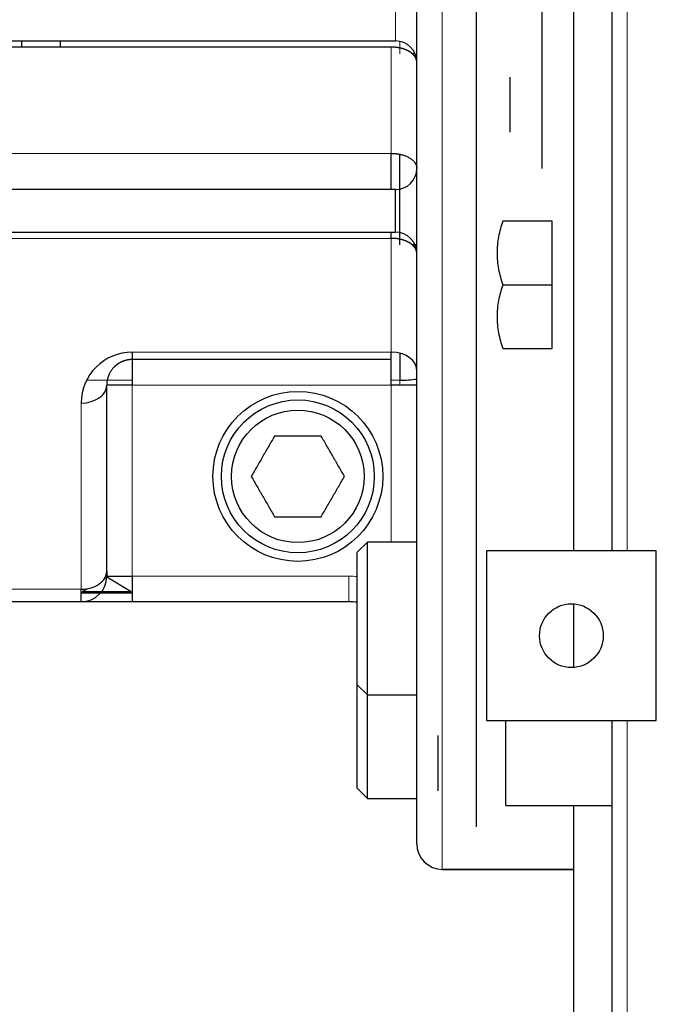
# Model space of a CAD drawing. Header units: millimetres. Extents: x 0 to 29700, y -16 to 21000.
# Tile 58 of 256: x 8154 to 8303, y 9311 to 9542. Entities that reach past the tile are written whole.
import ezdxf

# ---------------------------------------------------------------- set-up
doc = ezdxf.new("R2010")
doc.units = ezdxf.units.MM
doc.layers.add('1', color=7, linetype='Continuous', true_color=0xffffff)

msp = doc.modelspace()

# ---------------------------------------------------------------- linework, layer by layer
at = {"layer": '1', "color": 4, "linetype": 'Continuous', "lineweight": 13}
for p, q in [((8253.013, 10022.292), (8253.013, 9342.292)), ((8296.587, 9417.303), (8296.587, 9947.281)), ((8242.013, 9537.292), (8242.013, 9547.292)), ((8241.013, 9510.827), (8241.013, 9535.827)), ((8243.013, 9537.191), (8243.013, 9534.292)), ((7988.013, 9510.827), (8241.013, 9510.827)), ((8241.013, 9490.827), (7988.013, 9490.827)), ((8241.013, 9464.049), (8241.013, 9490.827)), ((8180.013, 9464.049), (8241.013, 9464.049)), ((8169.286, 9457.432), (8180.012, 9457.432)), ((8241.013, 9457.432), (8243.013, 9457.432)), ((8243.013, 9457.432), (8243.013, 9456.292)), ((8180.013, 9456.292), (8180.013, 9411.292)), ((8241.013, 9456.292), (8180.013, 9456.292)), ((8241.013, 9419.337), (8241.013, 9456.292)), ((8168.013, 9408.221), (8168.013, 9452.049)), ((8180.013, 9411.292), (8231.013, 9411.292)), ((8231.013, 9411.292), (8231.013, 9405.292)), ((8100.013, 9408.221), (8168.013, 9408.221)), ((8296.587, 8845.292), (8296.587, 9377.31))]:
    msp.add_line(p, q, dxfattribs=at)
at = {"layer": '1', "color": 2, "linetype": 'Continuous', "lineweight": 25}
for p, q in [((8247.013, 9348.292), (8247.013, 10016.292)), ((8261.113, 9372.292), (8261.113, 9992.292)), ((8293.013, 9417.303), (8293.013, 9947.281)), ((8276.513, 9507.292), (8276.513, 9672.295)), ((8284.013, 9417.33), (8284.013, 9672.301)), ((7984.514, 9537.292), (8242.013, 9537.292)), ((8241.013, 9535.827), (7988.013, 9535.827)), ((8154.013, 9535.826), (8154.013, 9537.291)), ((8163.013, 9537.298), (8163.013, 9535.827)), ((8246.596, 9534.292), (8245.914, 9534.292)), ((8269.013, 9525.542), (8269.013, 9528.792)), ((8269.013, 9519.042), (8269.013, 9525.542)), ((8269.013, 9515.792), (8269.013, 9519.042)), ((8241.013, 9502.292), (8241.013, 9510.827)), ((8243.013, 9489.292), (8243.013, 9510.593)), ((8242.013, 9502.292), (7984.514, 9502.292)), ((8242.013, 9492.292), (8242.013, 9502.292)), ((8278.913, 9494.886), (8267.253, 9494.886)), ((8278.913, 9479.886), (8278.913, 9494.886)), ((7984.514, 9492.292), (8242.013, 9492.292)), ((8241.013, 9490.827), (8241.013, 9492.292)), ((8247.014, 9489.292), (8245.914, 9489.292)), ((8267.253, 9479.886), (8278.913, 9479.886)), ((8278.913, 9464.886), (8278.913, 9479.886)), ((8180.013, 9464.049), (8180.013, 9462.292)), ((8241.013, 9462.292), (8241.013, 9464.049)), ((8243.013, 9463.807), (8243.013, 9457.432)), ((8267.253, 9464.886), (8278.913, 9464.886)), ((8180.013, 9462.292), (8180.013, 9456.292)), ((8241.013, 9462.292), (8180.013, 9462.292)), ((8241.013, 9456.292), (8241.013, 9462.292)), ((8180.013, 9456.292), (8174.013, 9456.292)), ((8174.013, 9412.463), (8174.013, 9456.292)), ((8247.013, 9456.292), (8241.013, 9456.292)), ((8235.413, 9419.336), (8233.013, 9416.936)), ((8235.413, 9383.336), (8235.413, 9419.336)), ((8247.013, 9419.336), (8235.413, 9419.336)), ((8303.413, 9417.292), (8263.413, 9417.292)), ((8263.413, 9417.292), (8263.413, 9377.292)), ((8303.413, 9377.292), (8303.413, 9417.292)), ((8233.013, 9385.736), (8233.013, 9416.936)), ((8174.013, 9412.464), (8174.013, 9411.292)), ((8174.013, 9411.061), (8173.506, 9410.756)), ((8174.013, 9411.292), (8180.013, 9411.292)), ((8179.787, 9407.592), (8174.013, 9411.061)), ((8180.013, 9411.292), (8180.013, 9405.292)), ((8168.013, 9405.292), (8168.013, 9408.221)), ((8169.51, 9408.355), (8168.24, 9407.592)), ((8180.012, 9407.292), (8168.01, 9407.292)), ((8169.013, 9407.592), (8168.24, 9407.592)), ((8174.013, 9407.592), (8169.013, 9407.592)), ((8179.013, 9407.592), (8174.013, 9407.592)), ((8179.787, 9407.592), (8179.013, 9407.592)), ((8168.013, 9405.292), (8100.013, 9405.292)), ((8180.013, 9405.292), (8168.013, 9405.292)), ((8231.013, 9405.292), (8180.013, 9405.292)), ((8284.013, 9389.848), (8284.013, 9404.777)), ((8233.013, 9361.401), (8233.013, 9385.737)), ((8233.013, 9385.736), (8235.413, 9383.336)), ((8235.413, 9359.001), (8235.413, 9383.338)), ((8235.413, 9383.336), (8247.013, 9383.336)), ((8263.413, 9377.292), (8303.413, 9377.292)), ((8268.013, 9357.292), (8268.013, 9377.292)), ((8293.013, 8845.292), (8293.013, 9377.31)), ((8252.013, 9370.542), (8252.013, 9373.792)), ((8261.113, 9352.292), (8261.113, 9372.292)), ((8252.013, 9364.042), (8252.013, 9370.542)), ((8252.013, 9360.792), (8252.013, 9364.042)), ((8233.013, 9361.401), (8235.413, 9359.001)), ((8235.413, 9359.001), (8247.013, 9359.001)), ((8268.013, 9357.292), (8293.013, 9357.292)), ((8284.013, 9090.317), (8284.013, 9357.316)), ((8284.013, 9342.292), (8253.013, 9342.292)), ((8253.013, 9342.292), (8284.013, 9342.292))]:
    msp.add_line(p, q, dxfattribs=at)
for centre, radius in [((8219.013, 9434.792), 20), ((8219.013, 9434.792), 18), ((8219.013, 9434.792), 15.6), ((8283.413, 9397.292), 7.5)]:
    msp.add_circle(centre, radius, dxfattribs=at)
for centre, radius, start, end in [((8242.013, 9532.292), 5, 0, 90), ((8242.013, 9507.292), 5, 270, 0), ((8242.013, 9487.292), 5, 0, 90), ((8180.013, 9452.049), 12, 90, 180), ((8168.013, 9411.292), 6, 270, 0), ((8231.013, 9389.292), 16, 82.81828, 90), ((8253.013, 9348.292), 6, 180, 270), ((8253.013, 9348.292), 6, 180, 270)]:
    msp.add_arc(centre, radius, start, end, dxfattribs=at)
at = {"layer": '1', "color": 4, "linetype": 'Continuous', "lineweight": 13}
msp.add_arc((8231.013, 9389.292), 22, 84.7838, 90, dxfattribs=at)
at = {"layer": '1', "color": 2, "linetype": 'Continuous', "lineweight": 25}
for centre, major_axis, ratio, start_param, end_param in [((8241.013, 9459.807), (6, 0), 0.7071068, 0, 1.5707963), ((8243.013, 9466.177), (16, 0), 0.5465652, 4.712389, 4.9650908), ((8168.013, 9456.292), (6, 0), 0.7071068, 4.712389, 6.2831853), ((8168.013, 9412.463), (-6, 0), 0.7071068, 1.5707963, 3.1415927)]:
    msp.add_ellipse(centre, major_axis=major_axis, ratio=ratio, start_param=start_param, end_param=end_param, dxfattribs=at)
for points, knots in [([(8247.013, 9532.292), (8247.013, 9532.299), (8247.013, 9532.315), (8247.013, 9532.337), (8247.012, 9532.36), (8247.011, 9532.382), (8247.01, 9532.405), (8247.009, 9532.427), (8247.007, 9532.449), (8247.006, 9532.472), (8247.004, 9532.494), (8247.001, 9532.516), (8246.999, 9532.538), (8246.996, 9532.56), (8246.993, 9532.582), (8246.99, 9532.604), (8246.987, 9532.625), (8246.983, 9532.647), (8246.979, 9532.668), (8246.975, 9532.69), (8246.971, 9532.711), (8246.967, 9532.733), (8246.962, 9532.754), (8246.957, 9532.775), (8246.952, 9532.796), (8246.947, 9532.817), (8246.942, 9532.838), (8246.936, 9532.859), (8246.93, 9532.879), (8246.924, 9532.9), (8246.918, 9532.921), (8246.912, 9532.941), (8246.905, 9532.961), (8246.899, 9532.982), (8246.892, 9533.002), (8246.885, 9533.022), (8246.877, 9533.042), (8246.87, 9533.062), (8246.862, 9533.082), (8246.855, 9533.101), (8246.847, 9533.121), (8246.839, 9533.141), (8246.83, 9533.16), (8246.822, 9533.179), (8246.814, 9533.199), (8246.805, 9533.218), (8246.796, 9533.237), (8246.787, 9533.256), (8246.778, 9533.275), (8246.769, 9533.293), (8246.759, 9533.312), (8246.75, 9533.331), (8246.74, 9533.349), (8246.73, 9533.368), (8246.72, 9533.386), (8246.71, 9533.404), (8246.7, 9533.422), (8246.69, 9533.44), (8246.679, 9533.458), (8246.669, 9533.476), (8246.658, 9533.493), (8246.647, 9533.511), (8246.636, 9533.529), (8246.625, 9533.546), (8246.614, 9533.563), (8246.603, 9533.58), (8246.591, 9533.598), (8246.58, 9533.615), (8246.568, 9533.631), (8246.556, 9533.648), (8246.544, 9533.665), (8246.533, 9533.681), (8246.521, 9533.698), (8246.508, 9533.714), (8246.496, 9533.731), (8246.484, 9533.747), (8246.472, 9533.763), (8246.459, 9533.779), (8246.447, 9533.795), (8246.434, 9533.811), (8246.421, 9533.826), (8246.408, 9533.842), (8246.396, 9533.857), (8246.383, 9533.873), (8246.37, 9533.888), (8246.357, 9533.903), (8246.343, 9533.918), (8246.33, 9533.933), (8246.317, 9533.948), (8246.303, 9533.963), (8246.29, 9533.978), (8246.277, 9533.992), (8246.263, 9534.007), (8246.249, 9534.021), (8246.236, 9534.035), (8246.222, 9534.049), (8246.208, 9534.064), (8246.194, 9534.078), (8246.18, 9534.091), (8246.167, 9534.105), (8246.153, 9534.119), (8246.139, 9534.133), (8246.124, 9534.146), (8246.11, 9534.159), (8246.096, 9534.173), (8246.082, 9534.186), (8246.068, 9534.199), (8246.054, 9534.212), (8246.039, 9534.225), (8246.025, 9534.238), (8246.011, 9534.251), (8245.996, 9534.263), (8245.982, 9534.276), (8245.967, 9534.288), (8245.953, 9534.301), (8245.938, 9534.313), (8245.924, 9534.325), (8245.909, 9534.337), (8245.895, 9534.349), (8245.88, 9534.361), (8245.866, 9534.373), (8245.851, 9534.385), (8245.836, 9534.396), (8245.822, 9534.408), (8245.807, 9534.419), (8245.793, 9534.431), (8245.778, 9534.442), (8245.763, 9534.453), (8245.749, 9534.464), (8245.734, 9534.475), (8245.719, 9534.486), (8245.705, 9534.497), (8245.69, 9534.508), (8245.675, 9534.518), (8245.661, 9534.529), (8245.646, 9534.539), (8245.631, 9534.55), (8245.617, 9534.56), (8245.602, 9534.57), (8245.587, 9534.581), (8245.573, 9534.591), (8245.558, 9534.601), (8245.544, 9534.611), (8245.529, 9534.62), (8245.514, 9534.63), (8245.5, 9534.64), (8245.485, 9534.649), (8245.471, 9534.659), (8245.456, 9534.668), (8245.442, 9534.678), (8245.427, 9534.687), (8245.413, 9534.696), (8245.399, 9534.705), (8245.384, 9534.714), (8245.37, 9534.723), (8245.355, 9534.732), (8245.341, 9534.741), (8245.327, 9534.749), (8245.313, 9534.758), (8245.298, 9534.767), (8245.284, 9534.775), (8245.27, 9534.784), (8245.241, 9534.801), (8245.195, 9534.827), (8245.134, 9534.862), (8245.071, 9534.896), (8245.008, 9534.93), (8244.944, 9534.963), (8244.88, 9534.996), (8244.814, 9535.028), (8244.749, 9535.059), (8244.682, 9535.09), (8244.615, 9535.12), (8244.548, 9535.149), (8244.479, 9535.178), (8244.411, 9535.207), (8244.342, 9535.234), (8244.272, 9535.261), (8244.201, 9535.288), (8244.131, 9535.313), (8244.059, 9535.339), (8243.988, 9535.363), (8243.916, 9535.387), (8243.843, 9535.41), (8243.77, 9535.433), (8243.697, 9535.455), (8243.623, 9535.476), (8243.549, 9535.497), (8243.475, 9535.517), (8243.4, 9535.537), (8243.325, 9535.555), (8243.25, 9535.574), (8243.174, 9535.591), (8243.099, 9535.608), (8243.023, 9535.624), (8242.946, 9535.64), (8242.87, 9535.655), (8242.793, 9535.669), (8242.717, 9535.683), (8242.64, 9535.696), (8242.562, 9535.708), (8242.485, 9535.72), (8242.408, 9535.731), (8242.33, 9535.742), (8242.253, 9535.752), (8242.175, 9535.761), (8242.098, 9535.77), (8242.02, 9535.778), (8241.942, 9535.785), (8241.865, 9535.792), (8241.787, 9535.798), (8241.709, 9535.804), (8241.632, 9535.809), (8241.554, 9535.813), (8241.477, 9535.817), (8241.399, 9535.82), (8241.322, 9535.823), (8241.244, 9535.825), (8241.167, 9535.826), (8241.09, 9535.827), (8241.039, 9535.827), (8241.013, 9535.827)], [0, 0, 0, 0, 0.0041184, 0.0082244, 0.0123178, 0.0163988, 0.0204672, 0.0245231, 0.0285666, 0.0325975, 0.036616, 0.0406219, 0.0446154, 0.0485963, 0.0525648, 0.0565207, 0.0604642, 0.0643951, 0.0683136, 0.0722195, 0.076113, 0.079994, 0.0838624, 0.0877184, 0.0915619, 0.0953929, 0.0992113, 0.1030173, 0.1068108, 0.1105918, 0.1143603, 0.1181163, 0.1218598, 0.1255908, 0.1293093, 0.1330153, 0.1367088, 0.1403898, 0.1440583, 0.1477144, 0.1513579, 0.1549889, 0.1586075, 0.1622135, 0.1658071, 0.1693881, 0.1729567, 0.1765128, 0.1800564, 0.1835874, 0.187106, 0.1906121, 0.1941057, 0.1975868, 0.2010555, 0.2045116, 0.2079552, 0.2113863, 0.214805, 0.2182111, 0.2216048, 0.224986, 0.2283546, 0.2317108, 0.2350545, 0.2383857, 0.2417044, 0.2450106, 0.2483044, 0.2515856, 0.2548544, 0.2581106, 0.2613544, 0.2645857, 0.2678045, 0.2710108, 0.2742046, 0.2773859, 0.2805547, 0.2837111, 0.2868549, 0.2899863, 0.2931052, 0.2962115, 0.2993055, 0.3023869, 0.3054558, 0.3085122, 0.3115562, 0.3145877, 0.3176066, 0.3206131, 0.3236072, 0.3265887, 0.3295577, 0.3325143, 0.3354584, 0.3383899, 0.3413091, 0.3442157, 0.3471098, 0.3499915, 0.3528606, 0.3557173, 0.3585615, 0.3613933, 0.3642125, 0.3670193, 0.3698135, 0.3725953, 0.3753646, 0.3781215, 0.3808658, 0.3835977, 0.3863171, 0.389024, 0.3917185, 0.3944004, 0.3970699, 0.3997269, 0.4023715, 0.4050035, 0.4076231, 0.4102302, 0.4128248, 0.415407, 0.4179767, 0.4205339, 0.4230786, 0.4256108, 0.4281306, 0.4306379, 0.4331328, 0.4356151, 0.438085, 0.4405424, 0.4429874, 0.4454198, 0.4478399, 0.4502474, 0.4526425, 0.4550251, 0.4573952, 0.4597529, 0.4620981, 0.4644308, 0.4667511, 0.4690589, 0.4713542, 0.4736371, 0.4759075, 0.4781654, 0.4804109, 0.4826439, 0.4848645, 0.4870726, 0.4892683, 0.4914514, 0.4936222, 0.4957804, 0.4979262, 0.5000596, 0.5021805, 0.5112634, 0.5203283, 0.529375, 0.5384036, 0.5474142, 0.5564067, 0.5653813, 0.5743379, 0.5832766, 0.5921974, 0.6011003, 0.6099853, 0.6188526, 0.6277021, 0.6365338, 0.6453479, 0.6541442, 0.662923, 0.6716841, 0.6804276, 0.6891536, 0.697862, 0.706553, 0.7152266, 0.7238827, 0.7325214, 0.7411428, 0.7497469, 0.7583337, 0.7669033, 0.7754557, 0.7839909, 0.7925089, 0.8010099, 0.8094938, 0.8179607, 0.8264106, 0.8348435, 0.8432595, 0.8516586, 0.8600409, 0.8684064, 0.8767551, 0.8850871, 0.8934024, 0.901701, 0.9099831, 0.9182485, 0.9264974, 0.9347298, 0.9429458, 0.9511453, 0.9593285, 0.9674953, 0.9756458, 0.9837801, 0.9918981, 1, 1, 1, 1]), ([(8241.013, 9510.827), (8241.027, 9510.827), (8241.053, 9510.827), (8241.094, 9510.827), (8241.134, 9510.827), (8241.174, 9510.826), (8241.214, 9510.825), (8241.254, 9510.825), (8241.294, 9510.824), (8241.335, 9510.822), (8241.375, 9510.821), (8241.415, 9510.82), (8241.455, 9510.818), (8241.495, 9510.816), (8241.535, 9510.814), (8241.576, 9510.812), (8241.616, 9510.81), (8241.656, 9510.807), (8241.696, 9510.805), (8241.736, 9510.802), (8241.776, 9510.799), (8241.816, 9510.796), (8241.857, 9510.792), (8241.897, 9510.789), (8241.937, 9510.785), (8241.977, 9510.782), (8242.017, 9510.778), (8242.057, 9510.774), (8242.097, 9510.769), (8242.136, 9510.765), (8242.176, 9510.76), (8242.216, 9510.756), (8242.256, 9510.751), (8242.296, 9510.746), (8242.335, 9510.741), (8242.375, 9510.735), (8242.415, 9510.73), (8242.454, 9510.724), (8242.494, 9510.718), (8242.533, 9510.712), (8242.573, 9510.706), (8242.612, 9510.7), (8242.652, 9510.693), (8242.691, 9510.686), (8242.73, 9510.68), (8242.769, 9510.673), (8242.808, 9510.666), (8242.847, 9510.658), (8242.886, 9510.651), (8242.925, 9510.643), (8242.964, 9510.635), (8243.003, 9510.627), (8243.041, 9510.619), (8243.08, 9510.611), (8243.118, 9510.603), (8243.157, 9510.594), (8243.195, 9510.585), (8243.233, 9510.577), (8243.271, 9510.568), (8243.437, 9510.527), (8243.728, 9510.449), (8244.133, 9510.316), (8244.526, 9510.163), (8244.904, 9509.988), (8245.275, 9509.787), (8245.637, 9509.553), (8245.983, 9509.283), (8246.298, 9508.979), (8246.482, 9508.752), (8246.572, 9508.623), (8246.587, 9508.601), (8246.603, 9508.578), (8246.618, 9508.554), (8246.634, 9508.53), (8246.649, 9508.505), (8246.665, 9508.48), (8246.68, 9508.454), (8246.696, 9508.427), (8246.711, 9508.4), (8246.727, 9508.372), (8246.742, 9508.344), (8246.757, 9508.315), (8246.772, 9508.285), (8246.787, 9508.255), (8246.801, 9508.224), (8246.816, 9508.192), (8246.83, 9508.16), (8246.844, 9508.127), (8246.857, 9508.094), (8246.87, 9508.06), (8246.883, 9508.025), (8246.896, 9507.989), (8246.908, 9507.953), (8246.919, 9507.917), (8246.93, 9507.879), (8246.941, 9507.841), (8246.951, 9507.803), (8246.96, 9507.764), (8246.969, 9507.724), (8246.977, 9507.683), (8246.984, 9507.642), (8246.991, 9507.601), (8246.996, 9507.558), (8247.002, 9507.515), (8247.006, 9507.472), (8247.009, 9507.428), (8247.012, 9507.383), (8247.013, 9507.338), (8247.013, 9507.307), (8247.013, 9507.292)], [0, 0, 0, 0, 0.0042265, 0.0084549, 0.0126852, 0.0169175, 0.0211518, 0.025388, 0.0296261, 0.0338662, 0.0381084, 0.0423524, 0.0465985, 0.0508466, 0.0550966, 0.0593487, 0.0636027, 0.0678588, 0.0721169, 0.076377, 0.0806391, 0.0849032, 0.0891694, 0.0934377, 0.097708, 0.1019803, 0.1062547, 0.1105311, 0.1148097, 0.1190903, 0.1233729, 0.1276577, 0.1319445, 0.1362335, 0.1405245, 0.1448177, 0.1491129, 0.1534103, 0.1577098, 0.1620114, 0.1663151, 0.170621, 0.174929, 0.1792392, 0.1835515, 0.1878659, 0.1921825, 0.1965013, 0.2008223, 0.2051454, 0.2094707, 0.2137982, 0.2181279, 0.2224598, 0.2267939, 0.2311302, 0.2354687, 0.2398094, 0.2441523, 0.2484975, 0.2965235, 0.3454646, 0.395327, 0.4461161, 0.4978376, 0.5557597, 0.6168276, 0.6810461, 0.7484193, 0.7526803, 0.7570454, 0.7615144, 0.7660875, 0.7707645, 0.7755456, 0.7804307, 0.7854199, 0.790513, 0.7957102, 0.8010114, 0.8064167, 0.8119259, 0.8175392, 0.8232565, 0.8290779, 0.8350033, 0.8410327, 0.8471661, 0.8534036, 0.8597451, 0.8661906, 0.8727402, 0.8793938, 0.8861514, 0.8930131, 0.8999788, 0.9070485, 0.9142223, 0.9215001, 0.9288819, 0.9363678, 0.9439577, 0.9516516, 0.9594496, 0.9673516, 0.9753576, 0.9834677, 0.9916818, 1, 1, 1, 1]), ([(8267.253, 9494.886), (8267.049, 9494.273), (8266.863, 9493.658), (8266.534, 9492.422), (8266.391, 9491.801), (8266.158, 9490.553), (8266.067, 9489.925), (8265.976, 9488.977), (8265.952, 9488.66), (8265.921, 9488.025), (8265.913, 9487.706), (8265.913, 9487.386)], [0, 0, 0, 0, 0.25, 0.25, 0.5, 0.5, 0.75, 0.75, 0.875, 0.875, 1, 1, 1, 1]), ([(8247.013, 9487.292), (8247.013, 9487.299), (8247.013, 9487.315), (8247.013, 9487.337), (8247.012, 9487.36), (8247.011, 9487.382), (8247.01, 9487.405), (8247.009, 9487.427), (8247.007, 9487.449), (8247.006, 9487.472), (8247.004, 9487.494), (8247.001, 9487.516), (8246.999, 9487.538), (8246.996, 9487.56), (8246.993, 9487.582), (8246.99, 9487.604), (8246.987, 9487.625), (8246.983, 9487.647), (8246.979, 9487.668), (8246.975, 9487.69), (8246.971, 9487.711), (8246.967, 9487.733), (8246.962, 9487.754), (8246.957, 9487.775), (8246.952, 9487.796), (8246.947, 9487.817), (8246.942, 9487.838), (8246.936, 9487.859), (8246.93, 9487.879), (8246.924, 9487.9), (8246.918, 9487.921), (8246.912, 9487.941), (8246.905, 9487.961), (8246.899, 9487.982), (8246.892, 9488.002), (8246.885, 9488.022), (8246.877, 9488.042), (8246.87, 9488.062), (8246.862, 9488.082), (8246.855, 9488.101), (8246.847, 9488.121), (8246.839, 9488.141), (8246.83, 9488.16), (8246.822, 9488.179), (8246.814, 9488.199), (8246.805, 9488.218), (8246.796, 9488.237), (8246.787, 9488.256), (8246.778, 9488.275), (8246.769, 9488.293), (8246.759, 9488.312), (8246.75, 9488.331), (8246.74, 9488.349), (8246.73, 9488.368), (8246.72, 9488.386), (8246.71, 9488.404), (8246.7, 9488.422), (8246.69, 9488.44), (8246.679, 9488.458), (8246.669, 9488.476), (8246.658, 9488.493), (8246.647, 9488.511), (8246.636, 9488.529), (8246.625, 9488.546), (8246.614, 9488.563), (8246.603, 9488.58), (8246.591, 9488.598), (8246.58, 9488.615), (8246.568, 9488.631), (8246.556, 9488.648), (8246.544, 9488.665), (8246.533, 9488.681), (8246.521, 9488.698), (8246.508, 9488.714), (8246.496, 9488.731), (8246.484, 9488.747), (8246.472, 9488.763), (8246.459, 9488.779), (8246.447, 9488.795), (8246.434, 9488.811), (8246.421, 9488.826), (8246.408, 9488.842), (8246.396, 9488.857), (8246.383, 9488.873), (8246.37, 9488.888), (8246.357, 9488.903), (8246.343, 9488.918), (8246.33, 9488.933), (8246.317, 9488.948), (8246.303, 9488.963), (8246.29, 9488.978), (8246.277, 9488.992), (8246.263, 9489.007), (8246.249, 9489.021), (8246.236, 9489.035), (8246.222, 9489.049), (8246.208, 9489.064), (8246.194, 9489.078), (8246.18, 9489.091), (8246.167, 9489.105), (8246.153, 9489.119), (8246.139, 9489.133), (8246.124, 9489.146), (8246.11, 9489.159), (8246.096, 9489.173), (8246.082, 9489.186), (8246.068, 9489.199), (8246.054, 9489.212), (8246.039, 9489.225), (8246.025, 9489.238), (8246.011, 9489.251), (8245.996, 9489.263), (8245.982, 9489.276), (8245.967, 9489.288), (8245.953, 9489.301), (8245.938, 9489.313), (8245.924, 9489.325), (8245.909, 9489.337), (8245.895, 9489.349), (8245.88, 9489.361), (8245.866, 9489.373), (8245.851, 9489.385), (8245.836, 9489.396), (8245.822, 9489.408), (8245.807, 9489.419), (8245.793, 9489.431), (8245.778, 9489.442), (8245.763, 9489.453), (8245.749, 9489.464), (8245.734, 9489.475), (8245.719, 9489.486), (8245.705, 9489.497), (8245.69, 9489.508), (8245.675, 9489.518), (8245.661, 9489.529), (8245.646, 9489.539), (8245.631, 9489.55), (8245.617, 9489.56), (8245.602, 9489.57), (8245.587, 9489.581), (8245.573, 9489.591), (8245.558, 9489.601), (8245.544, 9489.611), (8245.529, 9489.62), (8245.514, 9489.63), (8245.5, 9489.64), (8245.485, 9489.649), (8245.471, 9489.659), (8245.456, 9489.668), (8245.442, 9489.678), (8245.427, 9489.687), (8245.413, 9489.696), (8245.399, 9489.705), (8245.384, 9489.714), (8245.37, 9489.723), (8245.355, 9489.732), (8245.341, 9489.741), (8245.327, 9489.749), (8245.313, 9489.758), (8245.298, 9489.767), (8245.284, 9489.775), (8245.27, 9489.784), (8245.241, 9489.801), (8245.195, 9489.827), (8245.134, 9489.862), (8245.071, 9489.896), (8245.008, 9489.93), (8244.944, 9489.963), (8244.88, 9489.996), (8244.814, 9490.028), (8244.749, 9490.059), (8244.682, 9490.09), (8244.615, 9490.12), (8244.548, 9490.149), (8244.479, 9490.178), (8244.411, 9490.207), (8244.342, 9490.234), (8244.272, 9490.261), (8244.201, 9490.288), (8244.131, 9490.313), (8244.059, 9490.339), (8243.988, 9490.363), (8243.916, 9490.387), (8243.843, 9490.41), (8243.77, 9490.433), (8243.697, 9490.455), (8243.623, 9490.476), (8243.549, 9490.497), (8243.475, 9490.517), (8243.4, 9490.537), (8243.325, 9490.555), (8243.25, 9490.574), (8243.174, 9490.591), (8243.099, 9490.608), (8243.023, 9490.624), (8242.946, 9490.64), (8242.87, 9490.655), (8242.793, 9490.669), (8242.717, 9490.683), (8242.64, 9490.696), (8242.562, 9490.708), (8242.485, 9490.72), (8242.408, 9490.731), (8242.33, 9490.742), (8242.253, 9490.752), (8242.175, 9490.761), (8242.098, 9490.77), (8242.02, 9490.778), (8241.942, 9490.785), (8241.865, 9490.792), (8241.787, 9490.798), (8241.709, 9490.804), (8241.632, 9490.809), (8241.554, 9490.813), (8241.477, 9490.817), (8241.399, 9490.82), (8241.322, 9490.823), (8241.244, 9490.825), (8241.167, 9490.826), (8241.09, 9490.827), (8241.039, 9490.827), (8241.013, 9490.827)], [0, 0, 0, 0, 0.0041184, 0.0082244, 0.0123178, 0.0163988, 0.0204672, 0.0245231, 0.0285666, 0.0325975, 0.036616, 0.0406219, 0.0446154, 0.0485963, 0.0525648, 0.0565207, 0.0604642, 0.0643951, 0.0683136, 0.0722195, 0.076113, 0.079994, 0.0838624, 0.0877184, 0.0915619, 0.0953929, 0.0992113, 0.1030173, 0.1068108, 0.1105918, 0.1143603, 0.1181163, 0.1218598, 0.1255908, 0.1293093, 0.1330153, 0.1367088, 0.1403898, 0.1440583, 0.1477144, 0.1513579, 0.1549889, 0.1586075, 0.1622135, 0.1658071, 0.1693881, 0.1729567, 0.1765128, 0.1800564, 0.1835874, 0.187106, 0.1906121, 0.1941057, 0.1975868, 0.2010555, 0.2045116, 0.2079552, 0.2113863, 0.214805, 0.2182111, 0.2216048, 0.224986, 0.2283546, 0.2317108, 0.2350545, 0.2383857, 0.2417044, 0.2450106, 0.2483044, 0.2515856, 0.2548544, 0.2581106, 0.2613544, 0.2645857, 0.2678045, 0.2710108, 0.2742046, 0.2773859, 0.2805547, 0.2837111, 0.2868549, 0.2899863, 0.2931052, 0.2962115, 0.2993055, 0.3023869, 0.3054558, 0.3085122, 0.3115562, 0.3145877, 0.3176066, 0.3206131, 0.3236072, 0.3265887, 0.3295577, 0.3325143, 0.3354584, 0.3383899, 0.3413091, 0.3442157, 0.3471098, 0.3499915, 0.3528606, 0.3557173, 0.3585615, 0.3613933, 0.3642125, 0.3670193, 0.3698135, 0.3725953, 0.3753646, 0.3781215, 0.3808658, 0.3835977, 0.3863171, 0.389024, 0.3917185, 0.3944004, 0.3970699, 0.3997269, 0.4023715, 0.4050035, 0.4076231, 0.4102302, 0.4128248, 0.415407, 0.4179767, 0.4205339, 0.4230786, 0.4256108, 0.4281306, 0.4306379, 0.4331328, 0.4356151, 0.438085, 0.4405424, 0.4429874, 0.4454198, 0.4478399, 0.4502474, 0.4526425, 0.4550251, 0.4573952, 0.4597529, 0.4620981, 0.4644308, 0.4667511, 0.4690589, 0.4713542, 0.4736371, 0.4759075, 0.4781654, 0.4804109, 0.4826439, 0.4848645, 0.4870726, 0.4892683, 0.4914514, 0.4936222, 0.4957804, 0.4979262, 0.5000596, 0.5021805, 0.5112634, 0.5203283, 0.529375, 0.5384036, 0.5474142, 0.5564067, 0.5653813, 0.5743379, 0.5832766, 0.5921974, 0.6011003, 0.6099853, 0.6188526, 0.6277021, 0.6365338, 0.6453479, 0.6541442, 0.662923, 0.6716841, 0.6804276, 0.6891536, 0.697862, 0.706553, 0.7152266, 0.7238827, 0.7325214, 0.7411428, 0.7497469, 0.7583337, 0.7669033, 0.7754557, 0.7839909, 0.7925089, 0.8010099, 0.8094938, 0.8179607, 0.8264106, 0.8348435, 0.8432595, 0.8516586, 0.8600409, 0.8684064, 0.8767551, 0.8850871, 0.8934024, 0.901701, 0.9099831, 0.9182485, 0.9264974, 0.9347298, 0.9429458, 0.9511453, 0.9593285, 0.9674953, 0.9756458, 0.9837801, 0.9918981, 1, 1, 1, 1]), ([(8265.913, 9487.386), (8265.913, 9487.066), (8265.921, 9486.747), (8265.952, 9486.111), (8265.976, 9485.794), (8266.067, 9484.847), (8266.158, 9484.219), (8266.391, 9482.97), (8266.534, 9482.349), (8266.863, 9481.113), (8267.049, 9480.498), (8267.253, 9479.886)], [0, 0, 0, 0, 0.125, 0.125, 0.25, 0.25, 0.5, 0.5, 0.75, 0.75, 1, 1, 1, 1]), ([(8267.253, 9479.886), (8267.049, 9479.273), (8266.863, 9478.658), (8266.534, 9477.422), (8266.391, 9476.801), (8266.158, 9475.553), (8266.067, 9474.925), (8265.976, 9473.977), (8265.952, 9473.66), (8265.921, 9473.025), (8265.913, 9472.706), (8265.913, 9472.386)], [0, 0, 0, 0, 0.25, 0.25, 0.5, 0.5, 0.75, 0.75, 0.875, 0.875, 1, 1, 1, 1]), ([(8265.913, 9472.386), (8265.913, 9472.066), (8265.921, 9471.747), (8265.952, 9471.111), (8265.976, 9470.794), (8266.067, 9469.847), (8266.158, 9469.219), (8266.391, 9467.97), (8266.534, 9467.349), (8266.863, 9466.113), (8267.049, 9465.498), (8267.253, 9464.886)], [0, 0, 0, 0, 0.125, 0.125, 0.25, 0.25, 0.5, 0.5, 0.75, 0.75, 1, 1, 1, 1]), ([(8180.013, 9462.292), (8180.005, 9462.292), (8179.988, 9462.292), (8179.963, 9462.292), (8179.938, 9462.291), (8179.913, 9462.291), (8179.887, 9462.291), (8179.862, 9462.29), (8179.837, 9462.289), (8179.812, 9462.288), (8179.786, 9462.288), (8179.761, 9462.287), (8179.736, 9462.285), (8179.71, 9462.284), (8179.685, 9462.283), (8179.66, 9462.281), (8179.634, 9462.28), (8179.609, 9462.278), (8179.584, 9462.276), (8179.558, 9462.275), (8179.533, 9462.273), (8179.507, 9462.271), (8179.482, 9462.268), (8179.457, 9462.266), (8179.431, 9462.264), (8179.406, 9462.261), (8179.38, 9462.258), (8179.355, 9462.256), (8179.329, 9462.253), (8179.304, 9462.25), (8179.278, 9462.247), (8179.253, 9462.244), (8179.228, 9462.24), (8179.202, 9462.237), (8179.177, 9462.233), (8179.151, 9462.23), (8179.126, 9462.226), (8179.1, 9462.222), (8179.075, 9462.218), (8179.049, 9462.214), (8179.024, 9462.21), (8178.998, 9462.205), (8178.973, 9462.201), (8178.948, 9462.196), (8178.922, 9462.192), (8178.897, 9462.187), (8178.871, 9462.182), (8178.846, 9462.177), (8178.82, 9462.172), (8178.795, 9462.167), (8178.77, 9462.162), (8178.744, 9462.156), (8178.719, 9462.151), (8178.693, 9462.145), (8178.668, 9462.139), (8178.643, 9462.133), (8178.617, 9462.127), (8178.592, 9462.121), (8178.567, 9462.115), (8178.541, 9462.109), (8178.516, 9462.102), (8178.491, 9462.095), (8178.465, 9462.089), (8178.44, 9462.082), (8178.415, 9462.075), (8178.39, 9462.068), (8178.364, 9462.061), (8178.339, 9462.054), (8178.314, 9462.046), (8178.289, 9462.039), (8178.264, 9462.031), (8178.238, 9462.023), (8178.213, 9462.016), (8178.188, 9462.008), (8178.163, 9461.999), (8178.138, 9461.991), (8178.113, 9461.983), (8178.088, 9461.975), (8178.063, 9461.966), (8178.038, 9461.957), (8178.013, 9461.949), (8177.988, 9461.94), (8177.963, 9461.931), (8177.938, 9461.922), (8177.913, 9461.912), (8177.888, 9461.903), (8177.864, 9461.894), (8177.839, 9461.884), (8177.814, 9461.874), (8177.789, 9461.865), (8177.765, 9461.855), (8177.74, 9461.845), (8177.715, 9461.834), (8177.691, 9461.824), (8177.666, 9461.814), (8177.642, 9461.803), (8177.617, 9461.793), (8177.593, 9461.782), (8177.568, 9461.771), (8177.544, 9461.76), (8177.519, 9461.749), (8177.495, 9461.738), (8177.471, 9461.726), (8177.446, 9461.715), (8177.422, 9461.703), (8177.398, 9461.692), (8177.374, 9461.68), (8177.35, 9461.668), (8177.325, 9461.656), (8177.301, 9461.644), (8177.277, 9461.632), (8177.253, 9461.619), (8177.23, 9461.607), (8177.206, 9461.594), (8177.182, 9461.582), (8177.158, 9461.569), (8177.134, 9461.556), (8177.11, 9461.543), (8177.087, 9461.53), (8177.063, 9461.516), (8177.04, 9461.503), (8177.016, 9461.49), (8176.993, 9461.476), (8176.969, 9461.462), (8176.946, 9461.448), (8176.922, 9461.434), (8176.899, 9461.42), (8176.876, 9461.406), (8176.853, 9461.392), (8176.83, 9461.377), (8176.806, 9461.363), (8176.783, 9461.348), (8176.76, 9461.334), (8176.737, 9461.319), (8176.715, 9461.304), (8176.692, 9461.289), (8176.669, 9461.273), (8176.646, 9461.258), (8176.624, 9461.243), (8176.601, 9461.227), (8176.578, 9461.211), (8176.556, 9461.196), (8176.534, 9461.18), (8176.511, 9461.164), (8176.489, 9461.148), (8176.467, 9461.131), (8176.444, 9461.115), (8176.422, 9461.099), (8176.4, 9461.082), (8176.378, 9461.065), (8176.356, 9461.049), (8176.334, 9461.032), (8176.313, 9461.015), (8176.291, 9460.998), (8176.269, 9460.98), (8176.248, 9460.963), (8176.226, 9460.946), (8176.205, 9460.928), (8176.183, 9460.91), (8176.162, 9460.893), (8176.141, 9460.875), (8176.12, 9460.857), (8176.098, 9460.839), (8176.077, 9460.82), (8176.056, 9460.802), (8176.035, 9460.784), (8176.015, 9460.765), (8175.994, 9460.747), (8175.973, 9460.728), (8175.953, 9460.709), (8175.932, 9460.69), (8175.912, 9460.671), (8175.891, 9460.652), (8175.871, 9460.632), (8175.851, 9460.613), (8175.831, 9460.594), (8175.811, 9460.574), (8175.791, 9460.554), (8175.703, 9460.467), (8175.551, 9460.307), (8175.345, 9460.065), (8175.146, 9459.806), (8174.957, 9459.527), (8174.778, 9459.231), (8174.614, 9458.916), (8174.511, 9458.687), (8174.455, 9458.551), (8174.439, 9458.513), (8174.424, 9458.474), (8174.409, 9458.434), (8174.393, 9458.393), (8174.378, 9458.351), (8174.362, 9458.308), (8174.347, 9458.264), (8174.331, 9458.218), (8174.316, 9458.172), (8174.3, 9458.125), (8174.285, 9458.077), (8174.27, 9458.027), (8174.255, 9457.977), (8174.24, 9457.926), (8174.225, 9457.873), (8174.211, 9457.819), (8174.197, 9457.765), (8174.183, 9457.709), (8174.169, 9457.652), (8174.156, 9457.594), (8174.143, 9457.535), (8174.131, 9457.475), (8174.119, 9457.414), (8174.108, 9457.352), (8174.097, 9457.288), (8174.086, 9457.224), (8174.076, 9457.159), (8174.067, 9457.092), (8174.058, 9457.025), (8174.05, 9456.956), (8174.043, 9456.886), (8174.036, 9456.815), (8174.03, 9456.744), (8174.025, 9456.671), (8174.021, 9456.597), (8174.018, 9456.522), (8174.015, 9456.446), (8174.014, 9456.369), (8174.013, 9456.318), (8174.013, 9456.292)], [0, 0, 0, 0, 0.0015927, 0.0031865, 0.0047816, 0.0063782, 0.0079762, 0.009576, 0.0111776, 0.0127811, 0.0143866, 0.0159943, 0.0176043, 0.0192167, 0.0208317, 0.0224493, 0.0240697, 0.0256929, 0.0273192, 0.0289487, 0.0305814, 0.0322174, 0.033857, 0.0355002, 0.037147, 0.0387978, 0.0404524, 0.0421111, 0.043774, 0.0454412, 0.0471128, 0.0487889, 0.0504696, 0.052155, 0.0538452, 0.0555404, 0.0572406, 0.058946, 0.0606566, 0.0623725, 0.0640939, 0.0658208, 0.0675534, 0.0692917, 0.0710359, 0.072786, 0.0745421, 0.0763044, 0.0780729, 0.0798477, 0.0816289, 0.0834166, 0.0852109, 0.0870119, 0.0888196, 0.0906342, 0.0924557, 0.0942842, 0.0961198, 0.0979626, 0.0998127, 0.1016701, 0.103535, 0.1054073, 0.1072872, 0.1091748, 0.1110701, 0.1129733, 0.1148843, 0.1168033, 0.1187303, 0.1206654, 0.1226087, 0.1245602, 0.12652, 0.1284882, 0.1304649, 0.13245, 0.1344438, 0.1364461, 0.1384572, 0.1404771, 0.1425057, 0.1445433, 0.1465898, 0.1486454, 0.15071, 0.1527837, 0.1548666, 0.1569588, 0.1590602, 0.161171, 0.1632912, 0.1654209, 0.1675601, 0.1697088, 0.1718672, 0.1740352, 0.1762129, 0.1784004, 0.1805978, 0.182805, 0.1850221, 0.1872491, 0.1894862, 0.1917333, 0.1939905, 0.1962579, 0.1985354, 0.2008232, 0.2031212, 0.2054295, 0.2077482, 0.2100773, 0.2124168, 0.2147668, 0.2171273, 0.2194984, 0.22188, 0.2242723, 0.2266753, 0.2290889, 0.2315133, 0.2339485, 0.2363944, 0.2388513, 0.241319, 0.2437976, 0.2462871, 0.2487877, 0.2512992, 0.2538218, 0.2563555, 0.2589003, 0.2614562, 0.2640233, 0.2666016, 0.2691911, 0.2717919, 0.2744039, 0.2770273, 0.279662, 0.2823081, 0.2849656, 0.2876346, 0.290315, 0.2930068, 0.2957102, 0.2984251, 0.3011516, 0.3038896, 0.3066393, 0.3094006, 0.3121736, 0.3149582, 0.3177545, 0.3205626, 0.3233824, 0.326214, 0.3290574, 0.3319126, 0.3347797, 0.3376586, 0.3405494, 0.3434521, 0.3463668, 0.3492934, 0.3522319, 0.3551825, 0.358145, 0.3611196, 0.3641062, 0.3671049, 0.3701157, 0.3731385, 0.3761735, 0.3792207, 0.38228, 0.3853514, 0.4197165, 0.4563216, 0.4951825, 0.5363126, 0.5797229, 0.6254229, 0.6734208, 0.6787393, 0.6842037, 0.6898139, 0.69557, 0.701472, 0.7075199, 0.7137136, 0.7200533, 0.7265389, 0.7331705, 0.739948, 0.7468714, 0.7539408, 0.7611561, 0.7685174, 0.7760246, 0.7836779, 0.7914771, 0.7994223, 0.8075135, 0.8157507, 0.8241338, 0.832663, 0.8413382, 0.8501594, 0.8591266, 0.8682398, 0.877499, 0.8869043, 0.8964556, 0.9061529, 0.9159962, 0.9259855, 0.9361209, 0.9464023, 0.9568298, 0.9674033, 0.9781228, 0.9889884, 1, 1, 1, 1]), ([(8213.529, 9444.292), (8213.08, 9443.515), (8212.628, 9442.732), (8211.942, 9441.544), (8211.712, 9441.145), (8211.364, 9440.543), (8211.219, 9440.291), (8211.073, 9440.039), (8211.014, 9439.937), (8210.985, 9439.887), (8210.898, 9439.735), (8210.839, 9439.634), (8210.548, 9439.129), (8210.316, 9438.728), (8209.855, 9437.93), (8209.626, 9437.533), (8208.943, 9436.349), (8208.491, 9435.567), (8208.044, 9434.792)], [0, 0, 0, 0, 0.25, 0.25, 0.375, 0.375, 0.4375, 0.453125, 0.453125, 0.46875, 0.46875, 0.5, 0.5, 0.625, 0.625, 0.75, 0.75, 1, 1, 1, 1]), ([(8224.498, 9444.292), (8223.602, 9444.292), (8222.697, 9444.292), (8221.325, 9444.292), (8220.864, 9444.292), (8220.169, 9444.292), (8219.879, 9444.292), (8219.587, 9444.292), (8219.47, 9444.292), (8219.412, 9444.292), (8219.236, 9444.292), (8219.119, 9444.292), (8218.537, 9444.292), (8218.073, 9444.292), (8217.152, 9444.292), (8216.693, 9444.292), (8215.326, 9444.292), (8214.424, 9444.292), (8213.529, 9444.292)], [0, 0, 0, 0, 0.25, 0.25, 0.375, 0.375, 0.4375, 0.453125, 0.453125, 0.46875, 0.46875, 0.5, 0.5, 0.625, 0.625, 0.75, 0.75, 1, 1, 1, 1]), ([(8229.983, 9434.792), (8229.535, 9435.568), (8229.083, 9436.351), (8228.396, 9437.54), (8228.166, 9437.939), (8227.819, 9438.541), (8227.673, 9438.792), (8227.527, 9439.045), (8227.469, 9439.146), (8227.44, 9439.197), (8227.352, 9439.349), (8227.294, 9439.45), (8227.002, 9439.955), (8226.77, 9440.356), (8226.31, 9441.154), (8226.081, 9441.551), (8225.397, 9442.735), (8224.946, 9443.516), (8224.498, 9444.292)], [0, 0, 0, 0, 0.25, 0.25, 0.375, 0.375, 0.4375, 0.453125, 0.453125, 0.46875, 0.46875, 0.5, 0.5, 0.625, 0.625, 0.75, 0.75, 1, 1, 1, 1]), ([(8208.044, 9434.792), (8208.492, 9434.015), (8208.944, 9433.232), (8209.63, 9432.044), (8209.861, 9431.645), (8210.208, 9431.043), (8210.353, 9430.791), (8210.499, 9430.539), (8210.558, 9430.437), (8210.587, 9430.387), (8210.675, 9430.235), (8210.733, 9430.134), (8211.025, 9429.629), (8211.256, 9429.228), (8211.717, 9428.43), (8211.946, 9428.033), (8212.63, 9426.849), (8213.081, 9426.067), (8213.529, 9425.292)], [0, 0, 0, 0, 0.25, 0.25, 0.375, 0.375, 0.4375, 0.453125, 0.453125, 0.46875, 0.46875, 0.5, 0.5, 0.625, 0.625, 0.75, 0.75, 1, 1, 1, 1]), ([(8224.498, 9425.292), (8224.947, 9426.068), (8225.399, 9426.851), (8226.085, 9428.04), (8226.315, 9428.439), (8226.663, 9429.041), (8226.808, 9429.292), (8226.954, 9429.545), (8227.012, 9429.646), (8227.041, 9429.697), (8227.129, 9429.849), (8227.188, 9429.95), (8227.479, 9430.455), (8227.711, 9430.856), (8228.171, 9431.654), (8228.401, 9432.051), (8229.084, 9433.235), (8229.535, 9434.016), (8229.983, 9434.792)], [0, 0, 0, 0, 0.25, 0.25, 0.375, 0.375, 0.4375, 0.453125, 0.453125, 0.46875, 0.46875, 0.5, 0.5, 0.625, 0.625, 0.75, 0.75, 1, 1, 1, 1]), ([(8213.529, 9425.292), (8214.425, 9425.292), (8215.329, 9425.292), (8216.702, 9425.292), (8217.162, 9425.292), (8217.857, 9425.292), (8218.148, 9425.292), (8218.44, 9425.292), (8218.557, 9425.292), (8218.615, 9425.292), (8218.791, 9425.292), (8218.907, 9425.292), (8219.49, 9425.292), (8219.954, 9425.292), (8220.875, 9425.292), (8221.333, 9425.292), (8222.701, 9425.292), (8223.603, 9425.292), (8224.498, 9425.292)], [0, 0, 0, 0, 0.25, 0.25, 0.375, 0.375, 0.4375, 0.453125, 0.453125, 0.46875, 0.46875, 0.5, 0.5, 0.625, 0.625, 0.75, 0.75, 1, 1, 1, 1])]:
    msp.add_open_spline(points, degree=3, knots=knots, dxfattribs=at)

doc.saveas('drawing.dxf')
